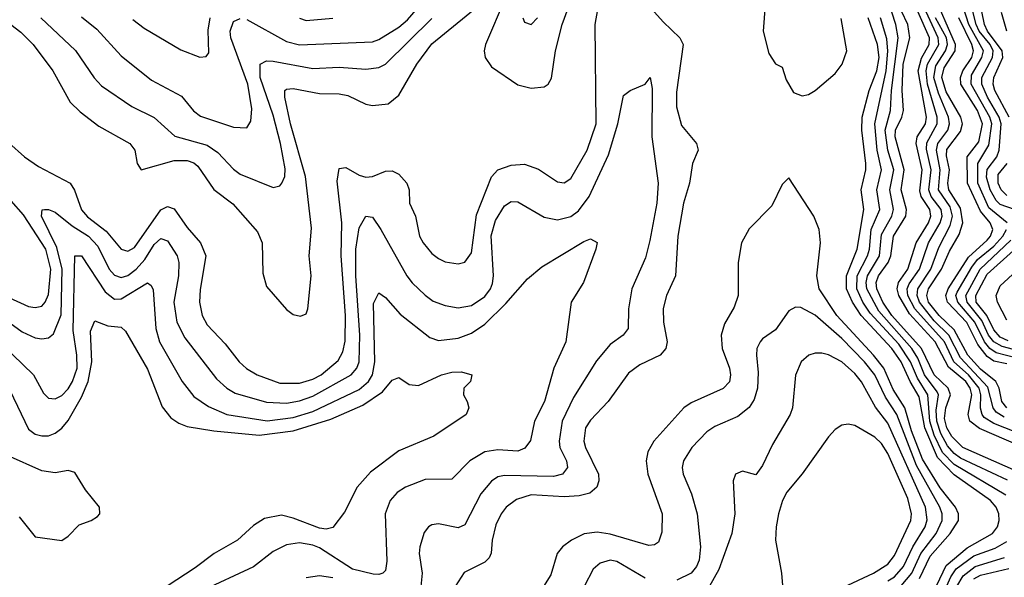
# Model space of a CAD drawing. Header units: inches. Extents: x 1308407 to 1441228, y 959628 to 1036311.
# Tile 57 of 256: x 1350683 to 1353662, y 971278 to 972965. Entities that reach past the tile are written whole.
import ezdxf

# ---------------------------------------------------------------- set-up
doc = ezdxf.new("R2010")
doc.units = ezdxf.units.IN
doc.header["$MEASUREMENT"] = 0
doc.layers.add('B3957', color=7, linetype='Continuous')

msp = doc.modelspace()

# ---------------------------------------------------------------- linework, layer by layer
at = {"layer": 'B3957', "color": 5}
for points, elevation in [([(1353671.5, 971571.5), (1353530, 971638.1), (1353510, 971651.9), (1353490, 971675), (1353470, 971712.5), (1353458, 971750), (1353456.2, 971783.8), (1353463.1, 971830), (1353458.9, 971838.9), (1353421, 971890), (1353400.5, 971940.5), (1353382.3, 971970), (1353282.7, 972082.7), (1353245.9, 972150), (1353243.9, 972170), (1353248.2, 972190), (1353284, 972250), (1353290, 972314.6), (1353321.6, 972370), (1353327.1, 972390), (1353316, 972450), (1353328, 972510), (1353310.1, 972570), (1353301.6, 972630), (1353318.2, 972690), (1353321.1, 972750), (1353340.5, 972910), (1353333.7, 972950), (1353268.9, 973150)], 3140), ([(1350650, 972592.4), (1350697.5, 972550), (1350740, 972520), (1350835.9, 972470), (1350849.2, 972449.2), (1350870, 972389.3), (1350888.1, 972368.1), (1350944.7, 972324.7), (1350990.1, 972270.1), (1351010, 972264), (1351030, 972275), (1351110, 972388.9), (1351130, 972399.7), (1351150, 972392.2), (1351190, 972336), (1351229.7, 972290), (1351246.3, 972250), (1351228.7, 972148.7), (1351227.2, 972110), (1351234.5, 972070), (1351250, 972041.7), (1351304.3, 971984.3), (1351346.7, 971930), (1351369.5, 971909.5), (1351401.1, 971890), (1351470, 971864.5), (1351530, 971864.7), (1351570, 971877.1), (1351594.6, 971890), (1351646.9, 971933.1), (1351660.5, 971959.5), (1351667.9, 971992.1), (1351668.3, 972070), (1351655.4, 972250), (1351657.1, 972350), (1351643.4, 972476.6), (1351650, 972514.4), (1351670, 972517), (1351710, 972494.6), (1351730, 972488.4), (1351750, 972490.5), (1351790, 972506.4), (1351810, 972506.9), (1351830, 972497), (1351854.1, 972470), (1351860.9, 972450), (1351862.8, 972410), (1351880.2, 972370), (1351892.9, 972310), (1351903.5, 972290), (1351930, 972257.2), (1351950, 972241.8), (1351970, 972231.8), (1352010, 972226.4), (1352030, 972231.2), (1352050, 972259.5), (1352065.4, 972374.6), (1352110.3, 972489.7), (1352129.2, 972510.8), (1352170, 972524.5), (1352210, 972527.6), (1352252.5, 972512.5), (1352310, 972473.8), (1352330, 972471.1), (1352350, 972484.5), (1352399.9, 972570), (1352427.1, 972650), (1352423.9, 972950), (1352445.6, 973070)], 3180), ([(1353750, 971657.1), (1353587.4, 971727.4), (1353558.1, 971750), (1353552.5, 971770), (1353563.9, 971830), (1353559, 971850), (1353545.4, 971870), (1353493.4, 971913.4), (1353452.7, 971990), (1353374.9, 972074.9), (1353342.6, 972130), (1353338, 972150), (1353341.7, 972170), (1353370.5, 972210), (1353395.8, 972290), (1353432.8, 972350), (1353440, 972370), (1353436.5, 972390), (1353410.6, 972430), (1353406.9, 972446.9), (1353414, 972510), (1353395.1, 972590), (1353398.8, 972610), (1353423.9, 972650), (1353426.9, 972670), (1353401.7, 972810), (1353411.6, 972848.4), (1353434.9, 972890), (1353435.8, 972910), (1353364.7, 973070)], 3080), ([(1353768.7, 971688.7), (1353630, 971742.8), (1353601.6, 971761.6), (1353594.6, 971770), (1353590, 971789.8), (1353591.2, 971830), (1353585.6, 971850), (1353554.2, 971890), (1353509.7, 971929.7), (1353481.1, 971990), (1353391.5, 972090), (1353370.3, 972130), (1353368.6, 972150), (1353374.5, 972165.5), (1353405.5, 972210), (1353433.1, 972290), (1353468.2, 972350), (1353474, 972370), (1353471.1, 972390), (1353441, 972430), (1353433.9, 972450), (1353440.7, 972510), (1353426.7, 972573.3), (1353427.6, 972592.4), (1353459.4, 972650), (1353459.1, 972670), (1353430, 972769.9), (1353425.3, 972810), (1353430.1, 972830), (1353463.7, 972890), (1353462.4, 972910), (1353388.5, 973070)], 3060), ([(1352151.7, 973030), (1352092.7, 972890), (1352088.2, 972870), (1352090.8, 972850), (1352110, 972821.7), (1352190, 972767.2), (1352230, 972757.1), (1352270, 972761.4), (1352282, 972770), (1352291.8, 972788.2), (1352304.6, 972870), (1352324.3, 972950), (1352360.7, 973050)], 3220), ([(1353670, 971790.4), (1353654.8, 971810), (1353646.2, 971850), (1353636.5, 971870), (1353590, 971906.9), (1353552, 971950), (1353510, 972025.9), (1353464.6, 972070), (1353432.9, 972110), (1353427.4, 972130), (1353432.6, 972150), (1353471.8, 972210), (1353495.9, 972264.1), (1353525.4, 972314.6), (1353536.1, 972350), (1353530, 972394.1), (1353493.9, 972450), (1353490.8, 972470), (1353495.9, 972510), (1353487.2, 972552.8), (1353488.5, 972571.5), (1353530, 972626.2), (1353535.3, 972650), (1353530.6, 972670), (1353486.5, 972746.5), (1353473.4, 972790), (1353480.6, 972819.4), (1353513.2, 972870), (1353514.9, 972890), (1353445.3, 973050)], 3020), ([(1350590, 973001), (1350686.8, 972926.8), (1350723.3, 972890), (1350782.7, 972810), (1350835.2, 972715.2), (1350865.4, 972685.4), (1350922.5, 972642.5), (1351016.5, 972590), (1351030.9, 972570), (1351038, 972530), (1351050, 972510.4), (1351150, 972539.1), (1351190, 972538.7), (1351210, 972531.8), (1351221.8, 972521.8), (1351270, 972450.7), (1351327.6, 972407.6), (1351402.7, 972322.7), (1351417, 972290), (1351418.1, 972198.1), (1351430, 972157), (1351490, 972088), (1351510, 972072.6), (1351532.5, 972067.5), (1351550, 972074.9), (1351554.7, 972090), (1351564.5, 972190), (1351559.2, 972250), (1351565.7, 972334.3), (1351547.2, 972490), (1351501.8, 972650), (1351485, 972730), (1351485.2, 972750), (1351490, 972754.6), (1351510, 972756.3), (1351590, 972740.9), (1351650, 972740.3), (1351675.3, 972735.3), (1351730, 972709.5), (1351750, 972705), (1351797.7, 972710), (1351830, 972736.3), (1351884.3, 972830), (1351930, 972891.7), (1352072.2, 973007.8)], 3220), ([(1351370, 972964.9), (1351490, 972898.4), (1351530, 972888.5), (1351750, 972898), (1351770, 972904.7), (1351830, 972942.4), (1351855.8, 972964.2), (1351902.5, 973017.5)], 3260), ([(1352568.1, 973028.1), (1352630, 972958), (1352680.6, 972910), (1352690.1, 972890.1), (1352670, 972745.2), (1352670, 972700.7), (1352685, 972645), (1352731, 972590), (1352736, 972570), (1352718.7, 972530), (1352709.6, 972470), (1352691, 972410), (1352674.3, 972310), (1352667.5, 972190), (1352639.5, 972130), (1352629.6, 972090.4), (1352631, 972050), (1352641.6, 971990), (1352638, 971970), (1352620.9, 971950), (1352559.1, 971920.9), (1352525.1, 971894.9), (1352463, 971810), (1352410, 971753.3), (1352395, 971730), (1352390.1, 971690), (1352395.1, 971670), (1352434.3, 971590), (1352435.2, 971570), (1352429.6, 971550), (1352408.1, 971531.9), (1352375.7, 971524.3), (1352330, 971521.2), (1352230, 971527), (1352186.5, 971513.5), (1352155, 971490), (1352139.3, 971470), (1352123.8, 971436.2), (1352112.6, 971390), (1352109.6, 971350.4), (1352103.3, 971336.7), (1352090, 971323.2), (1352027.9, 971292.1), (1352000.7, 971250)], 3180), ([(1352939, 973010), (1352932.4, 972930), (1352950, 972862.8), (1352970, 972831.3), (1352990, 972821), (1353002.3, 972782.3), (1353023.9, 972743.9), (1353050, 972734), (1353070, 972738.6), (1353090, 972750.2), (1353150, 972801.7), (1353171.5, 972830), (1353185.9, 972870), (1353168.6, 972968.6)], 3220), ([(1353698.6, 971598.6), (1353536.4, 971670), (1353503.2, 971703.2), (1353487.8, 971730), (1353481.5, 971758.5), (1353485, 971790), (1353499.5, 971830), (1353491.9, 971850), (1353449.7, 971890), (1353411.2, 971970), (1353321.3, 972070), (1353294.6, 972110), (1353276.3, 972150), (1353274.8, 972170), (1353281.3, 972190), (1353310.3, 972230), (1353318.5, 972250), (1353327, 972310), (1353364.5, 972370), (1353366, 972390), (1353350, 972450), (1353359.2, 972510), (1353332, 972610), (1353333.1, 972630), (1353352.5, 972670), (1353357.1, 972690), (1353352.9, 972750), (1353355.6, 972830), (1353376.6, 972910), (1353370.1, 972950), (1353332.1, 973032.1)], 3120), ([(1353670.4, 972350), (1353615.5, 972395.5), (1353582, 972470), (1353581.5, 972530), (1353614.9, 972585.1), (1353624.3, 972650), (1353618.7, 972670), (1353561.3, 972770), (1353563.1, 972796.9), (1353594.4, 972850), (1353599.4, 972870), (1353554.4, 972950), (1353529.3, 973030)], 2960), ([(1353692.5, 972390), (1353650, 972406), (1353637.4, 972417.4), (1353619.4, 972450), (1353607.9, 972487.9), (1353610, 972511.7), (1353639.3, 972550), (1353646.7, 972570), (1353652.6, 972650), (1353647, 972670), (1353611.2, 972730), (1353594.3, 972770), (1353594.2, 972790), (1353626, 972850), (1353628.7, 972870), (1353618.8, 972890), (1353586.3, 972930), (1353577.3, 972950), (1353556.5, 973030)], 2940), ([(1353676.8, 972670), (1353633.3, 972750), (1353628.7, 972770), (1353630.1, 972790), (1353657.3, 972850), (1353655.5, 972870), (1353611.5, 972930), (1353602.1, 972950), (1353585.6, 973030)], 2920), ([(1353669.9, 972930.1), (1353653.6, 972986.4)], 2880), ([(1350747.3, 972970), (1350851.4, 972871.4), (1350908.3, 972788.3), (1350930, 972764.8), (1351022.5, 972702.5), (1351090, 972669), (1351152.5, 972612.5), (1351250, 972584.7), (1351282.9, 972562.9), (1351330, 972512.1), (1351350, 972497.3), (1351450, 972456.5), (1351470, 972462), (1351476.5, 972470), (1351485.6, 972490), (1351486.2, 972513.8), (1351472.3, 972590), (1351450, 972675.9), (1351410.3, 972789.7), (1351410, 972830.2), (1351430, 972839.9), (1351450, 972839.6), (1351570, 972817.3), (1351650, 972821), (1351730, 972814.6), (1351770, 972819.9), (1351790, 972830.6), (1351930, 972968.6)], 3240), ([(1350870, 972973.5), (1350915.9, 972935.9), (1350990, 972855.3), (1351081.6, 972781.6), (1351172.8, 972732.8), (1351209, 972689), (1351230, 972672.5), (1351330, 972639.8), (1351370, 972637.7), (1351381.9, 972658.1), (1351385.1, 972694.9), (1351373, 972770), (1351322, 972910), (1351319.9, 972930), (1351330, 972958.9), (1351350, 972968.1)], 3260), ([(1351025.6, 972965.6), (1351059.4, 972939.4), (1351170, 972873.7), (1351228.3, 972851.7), (1351246.9, 972853.1), (1351255.4, 972864.6), (1351252.8, 972932.8), (1351259.1, 972970)], 3280), ([(1351530, 972969.5), (1351550, 972962.3), (1351630, 972969.3)], 3280), ([(1352205.2, 972970), (1352210, 972957.1), (1352230, 972950.3), (1352250, 972970.3)], 3240), ([(1353430, 971194.8), (1353486.6, 971313.4), (1353550, 971366.8), (1353626, 971410), (1353641.1, 971430), (1353646.4, 971450), (1353645.2, 971470), (1353637.1, 971490), (1353620.5, 971510), (1353510, 971587.8), (1353460.1, 971640.1), (1353421.5, 971730), (1353404, 971824), (1353376.9, 971870), (1353350.5, 971930), (1353322.1, 971970), (1353229.3, 972070), (1353202.6, 972110), (1353184.5, 972150), (1353184.3, 972190), (1353216.6, 972270), (1353237.1, 972390), (1353228.5, 972450), (1353242.7, 972510), (1353243, 972530), (1353231.4, 972630), (1353231.8, 972670), (1353253.2, 972750), (1353276, 972810), (1353283, 972850), (1353278.7, 972890), (1353249.8, 972970)], 3180), ([(1353666.6, 971526.6), (1353510, 971619.4), (1353475.4, 971655.4), (1353450, 971707.3), (1353436.7, 971750), (1353430.8, 971830), (1353399.7, 971879.7), (1353378.4, 971930), (1353342.5, 971982.5), (1353256.3, 972076.3), (1353233.9, 972110), (1353215.7, 972150), (1353216.6, 972190), (1353247.7, 972250), (1353253.8, 972270), (1353259, 972330), (1353285.6, 972390), (1353276.8, 972450), (1353290.9, 972510), (1353277, 972570), (1353270.5, 972650), (1353304.5, 972810), (1353309.8, 972869.8), (1353306.3, 972906.3), (1353287.5, 972970)], 3160), ([(1353662.1, 971762.1), (1353637.6, 971777.6), (1353628, 971790), (1353612.7, 971852.7), (1353530, 971941.8), (1353494.4, 972010), (1353450, 972053.2), (1353405.5, 972110), (1353398.5, 972130), (1353400.5, 972150), (1353439.3, 972210), (1353464.1, 972275.9), (1353498.5, 972341.5), (1353505.4, 972370), (1353498.1, 972398.1), (1353462.9, 972450), (1353467.8, 972510), (1353456.5, 972570), (1353461, 972590), (1353491.6, 972630), (1353496.5, 972650), (1353493.1, 972670), (1353462.6, 972742.6), (1353449.1, 972790), (1353454.9, 972825.1), (1353484.4, 972870), (1353490.3, 972890), (1353487.1, 972910), (1353454.2, 972970)], 3040), ([(1353670, 971923.6), (1353630, 971931.4), (1353610, 971945.2), (1353581.8, 971981.8), (1353548.3, 972048.3), (1353490.6, 972110), (1353485, 972130), (1353492.3, 972150), (1353554.1, 972245.9), (1353610, 972297.7), (1353620.4, 972310), (1353627.7, 972330), (1353619, 972350), (1353590, 972385.4), (1353551.2, 972470), (1353550, 972550), (1353584.5, 972595.5), (1353596.3, 972650), (1353580.5, 972690), (1353530.9, 972770), (1353529.5, 972790), (1353536.3, 972810), (1353563.7, 972850), (1353569.1, 972870), (1353563.8, 972890), (1353524, 972970)], 2980), ([(1350626.6, 972066.6), (1350690, 972020.5), (1350730, 972002), (1350750, 971999), (1350770, 972002), (1350785.5, 972014.5), (1350808.1, 972071.9), (1350811.8, 972210), (1350795.2, 972275.2), (1350748.8, 972370), (1350751, 972389), (1350758, 972390), (1350770, 972390.8), (1350790, 972381.9), (1350841.4, 972341.4), (1350891.1, 972310), (1350919.1, 972279.1), (1350953.3, 972210), (1350970, 972191.3), (1350990, 972184.3), (1351010, 972190.4), (1351034.9, 972210), (1351061.1, 972238.9), (1351090, 972284.9), (1351110, 972302.3), (1351130, 972295.9), (1351159.8, 972250), (1351164.9, 972230), (1351163.3, 972190), (1351149.2, 972110), (1351158.2, 972050), (1351182.6, 972002.6), (1351278.5, 971878.5), (1351309.5, 971850), (1351334.8, 971834.8), (1351430, 971807.1), (1351490, 971804.7), (1351530, 971811.6), (1351570, 971825.4), (1351685.7, 971890), (1351702.7, 971910), (1351709.9, 971930), (1351712.1, 972010), (1351699.6, 972190), (1351700.1, 972270), (1351710, 972335.2), (1351730, 972370.2), (1351750, 972366.9), (1351775.7, 972330), (1351854.6, 972190), (1351870, 972168.9), (1351910, 972131.5), (1351933.5, 972113.5), (1351970, 972099.5), (1352010, 972093.1), (1352050, 972100.3), (1352090, 972126.9), (1352107, 972150), (1352113.3, 972166.7), (1352116, 972190), (1352109.5, 972310.5), (1352122.5, 972357.5), (1352150, 972401.9), (1352170, 972414.7), (1352190, 972414.1), (1352270, 972367.7), (1352310, 972358.9), (1352350, 972369.7), (1352373.8, 972386.2), (1352405.6, 972430), (1352464.4, 972555.6), (1352493.1, 972650), (1352510, 972734.9), (1352530, 972750.4), (1352575.3, 972770), (1352590.4, 972790), (1352596.1, 972756.1), (1352595.4, 972610), (1352615, 972470), (1352610.5, 972410), (1352590, 972296.2), (1352576.3, 972243.7), (1352534.7, 972150), (1352525, 972090), (1352523.6, 972030), (1352508.9, 972010), (1352470, 971981.5), (1352427.7, 971932.3), (1352358.5, 971821.5), (1352324.7, 971750), (1352314.9, 971690), (1352317.6, 971670), (1352336.9, 971630), (1352340.8, 971610), (1352325.5, 971590), (1352297.8, 971582.2), (1352150, 971585.4), (1352130, 971581.7), (1352110, 971568.6), (1352077.9, 971530), (1352030, 971436.2), (1352010, 971427.2), (1351950, 971439.2), (1351930, 971436.5), (1351920.2, 971430), (1351907.1, 971412.9), (1351894.1, 971370), (1351891.8, 971350), (1351900.7, 971290), (1351896.3, 971250)], 3160), ([(1353670, 972433.1), (1353652.4, 972450), (1353643.2, 972470), (1353643.6, 972496.4), (1353670.6, 972529.4)], 2920), ([(1353405.9, 971274.1), (1353438.1, 971341.9), (1353498.4, 971410), (1353523.3, 971450), (1353523, 971470), (1353514.6, 971490), (1353468, 971548), (1353414.6, 971634.6), (1353381.1, 971721.1), (1353360.6, 971790), (1353326.1, 971846.1), (1353297.3, 971910), (1353266.3, 971950), (1353155, 972070), (1353102.3, 972150), (1353095.3, 972190), (1353106.2, 972290), (1353101.5, 972330), (1353086, 972370), (1353010, 972486), (1352990, 972466), (1352958.4, 972401.6), (1352890, 972331.9), (1352866.5, 972290), (1352856.9, 972230), (1352857.3, 972130), (1352845, 972095), (1352815.7, 972044.3), (1352805, 972010), (1352808.2, 971970), (1352830.1, 971909.9), (1352833.4, 971890), (1352830.7, 971869.3), (1352811.6, 971848.4), (1352715, 971805), (1352692.1, 971790), (1352601.3, 971690), (1352583.2, 971656.8), (1352578.5, 971630), (1352583.6, 971590), (1352627.3, 971470), (1352626.2, 971413.8), (1352616.1, 971383.9), (1352604.1, 971375.9), (1352586, 971374), (1352470, 971408.2), (1352430, 971414.4), (1352391, 971409), (1352352.8, 971390), (1352325.5, 971370), (1352308.9, 971350), (1352290, 971285.4), (1352267.6, 971250)], 3220), ([(1350650, 972124), (1350710, 972096.6), (1350730, 972093.6), (1350750, 972097.8), (1350760.1, 972110), (1350770, 972133.1), (1350777.5, 972210), (1350761.7, 972270), (1350694, 972374), (1350657.1, 972417.1)], 3180), ([(1353700.2, 971940.2), (1353637.2, 971957.2), (1353618.6, 971970), (1353601.7, 971990), (1353572.5, 972050), (1353521.5, 972110), (1353515.7, 972130), (1353519.7, 972140.3), (1353563.9, 972216.1), (1353581.2, 972238.8), (1353630, 972279.3), (1353657.6, 972310), (1353668.4, 972330)], 2960), ([(1350630, 971982.1), (1350724.4, 971890), (1350754.7, 971834.7), (1350770, 971819.3), (1350790, 971818.1), (1350810, 971827.8), (1350830, 971847.7), (1350842.9, 971870), (1350856.7, 971910), (1350856.1, 971950), (1350844.6, 972024.6), (1350850, 972250.2), (1350870.1, 972250.1), (1350941.4, 972141.4), (1350970, 972118.7), (1350990, 972120.2), (1351070, 972168.7), (1351080.4, 972160.4), (1351087.2, 972147.2), (1351094.8, 972030), (1351105.4, 971990), (1351174.2, 971870), (1351210, 971824.5), (1351254.4, 971794.4), (1351309.2, 971770), (1351431.4, 971751.4), (1351510, 971761.6), (1351570, 971779.1), (1351710, 971845.8), (1351738.7, 971870), (1351750.2, 971890), (1351757.2, 971930), (1351753.7, 972106.3), (1351770, 972138.5), (1351790, 972124.5), (1351834.1, 972074.1), (1351923.5, 972003.5), (1351950, 971994.2), (1352010, 972001.3), (1352050, 972016), (1352090, 972043.6), (1352154.1, 972105.9), (1352218.9, 972181.1), (1352262.8, 972217.2), (1352390, 972294), (1352410, 972301.5), (1352430.2, 972290.2), (1352426.5, 972270), (1352389, 972170), (1352351, 972110), (1352335.3, 971990), (1352298.8, 971910), (1352270.5, 971810), (1352240.1, 971750), (1352228.4, 971691.6), (1352211.6, 971668.4), (1352190, 971659.5), (1352130, 971663.4), (1352090, 971657.1), (1352044.4, 971630), (1351990, 971574.4), (1351910, 971574), (1351850, 971549.9), (1351825.5, 971534.5), (1351804.1, 971510), (1351788.6, 971470), (1351794, 971326), (1351790, 971298.4), (1351781.6, 971290), (1351770, 971285.8), (1351752.4, 971287.6), (1351690, 971302.4), (1351590, 971367.1), (1351570, 971374.9), (1351530, 971381.5), (1351490, 971375.4), (1351450, 971356.1), (1351390.4, 971309.6), (1351230, 971235)], 3140), ([(1353750, 971951.1), (1353655.6, 971975.6), (1353630, 971990), (1353614.3, 972010), (1353594.2, 972054.2), (1353549.3, 972110), (1353546.1, 972130), (1353589.1, 972210), (1353682.1, 972297.9)], 2940), ([(1353673.5, 971993.5), (1353650, 972003.8), (1353630, 972026), (1353609.7, 972070), (1353577.1, 972110), (1353575.6, 972130), (1353610, 972194.3), (1353690, 972266.6)], 2920), ([(1353670, 972055.9), (1353641.3, 972110), (1353637.6, 972130), (1353650, 972159.1), (1353748.1, 972250)], 2880), ([(1353350, 971252), (1353381.9, 971290), (1353409.3, 971350), (1353455.6, 971410), (1353473.6, 971450), (1353473.9, 971470), (1353467.2, 971490), (1353396.4, 971616.4), (1353336.4, 971770), (1353302.2, 971822.2), (1353270, 971890), (1353239.2, 971930), (1353170, 972000.1), (1353090, 972070.8), (1353046.4, 972093.6), (1353030, 972094.6), (1353010, 972083.5), (1352970, 972026.3), (1352930, 971998.9), (1352923.6, 971990), (1352913.6, 971970), (1352912, 971950), (1352917.2, 971897.2), (1352915.1, 971850), (1352904.8, 971815.2), (1352890, 971791.2), (1352855.5, 971764.5), (1352786.1, 971733.9), (1352761.8, 971718.2), (1352716.3, 971670), (1352691.6, 971630), (1352687.5, 971610), (1352690.1, 971590), (1352715.8, 971530), (1352732.5, 971470), (1352742.4, 971370), (1352739.3, 971330), (1352731.1, 971310), (1352714.5, 971290), (1352671.5, 971268.5)], 3240), ([(1350630.4, 971890.4), (1350710, 971725.4), (1350730, 971710.9), (1350750, 971705.2), (1350770, 971705.5), (1350790, 971713.6), (1350810, 971728.5), (1350830, 971752.2), (1350870, 971822.5), (1350890.2, 971870), (1350901, 971930), (1350897.3, 972022.7), (1350910, 972053.8), (1350950, 972038), (1350990, 972034), (1351002.6, 972022.6), (1351070, 971907.1), (1351113.7, 971793.7), (1351140.6, 971760.6), (1351164.4, 971744.4), (1351190, 971734.2), (1351270, 971720.6), (1351407.9, 971707.9), (1351510, 971721.2), (1351624.3, 971755.7), (1351721.3, 971798.7), (1351780.8, 971839.2), (1351810, 971874.4), (1351830, 971882.3), (1351861.1, 971861.1), (1351890, 971857.6), (1351958.7, 971890), (1351990, 971898.2), (1352019.4, 971899.4), (1352051.3, 971890), (1352046.8, 971870), (1352026.4, 971850), (1352026, 971830), (1352037.1, 971810), (1352041.6, 971790), (1352034, 971770), (1351935.5, 971704.5), (1351830, 971660.2), (1351744.5, 971595.5), (1351703.9, 971550), (1351665.7, 971474.3), (1351630, 971428.7), (1351610, 971423.2), (1351590, 971426.5), (1351510, 971456.6), (1351474.8, 971465.2), (1351424.1, 971455.9), (1351390, 971434.4), (1351341.8, 971390), (1351270.9, 971350), (1351214, 971306), (1351128.9, 971251.1)], 3120), ([(1353310, 971266.5), (1353330, 971279.3), (1353357.1, 971310), (1353384.9, 971370), (1353423.1, 971430), (1353428.8, 971451.2), (1353423.4, 971490), (1353310, 971744.2), (1353272.7, 971792.7), (1353230, 971868.7), (1353210, 971894.6), (1353170, 971929.9), (1353130, 971950.5), (1353110, 971955.4), (1353090, 971955.7), (1353070.2, 971949.8), (1353047.6, 971930), (1353030, 971889.4), (1353021.3, 971790), (1353013.8, 971770), (1352960.2, 971679.8), (1352930, 971616.3), (1352910, 971587.8), (1352870, 971598.7), (1352849, 971590), (1352842, 971570), (1352847.1, 971470), (1352837.9, 971410), (1352798.4, 971301.6), (1352770, 971250.4)], 3260), ([(1353173.7, 971246.3), (1353266.7, 971290), (1353310, 971316.9), (1353330, 971344.1), (1353379.4, 971450), (1353380.8, 971470), (1353370, 971516.1), (1353310, 971652.1), (1353290, 971682.5), (1353270, 971701.9), (1353210, 971737), (1353190, 971741.2), (1353170, 971738.2), (1353150, 971725.1), (1353130, 971702.7), (1353050, 971590.8), (1353004.4, 971535.6), (1352990.9, 971510), (1352979.1, 971470), (1352971.6, 971430), (1352970.1, 971390), (1352987.5, 971290), (1352995.6, 971190)], 3280), ([(1350681.1, 971461.1), (1350730, 971400.5), (1350810, 971389.5), (1350830, 971402), (1350863.2, 971436.8), (1350899.1, 971450), (1350918, 971462), (1350925.3, 971470), (1350924.2, 971490), (1350881.8, 971541.8), (1350850, 971594.6), (1350830, 971601.1), (1350790, 971593.4), (1350750, 971599.6), (1350645.8, 971645.8)], 3080), ([(1353444.8, 971155.2), (1353500.6, 971279.4), (1353516.9, 971303.1), (1353570, 971342.7), (1353634.3, 971365.7), (1353670, 971385.9)], 3160), ([(1352575.3, 971275.3), (1352490, 971325.6), (1352470, 971329.9), (1352439.4, 971320.6), (1352418.1, 971301.9), (1352391.3, 971250)], 3240), ([(1353518.3, 971250), (1353537.7, 971282.3), (1353573.9, 971310), (1353662.7, 971337.3)], 3140), ([(1351630, 971276.4), (1351590, 971281.8), (1351550, 971275.6)], 3160), ([(1353570, 971272.9), (1353590, 971284), (1353675.5, 971304.5)], 3120)]:
    msp.add_lwpolyline(points, dxfattribs=dict(at, elevation=elevation))

doc.saveas('drawing.dxf')
